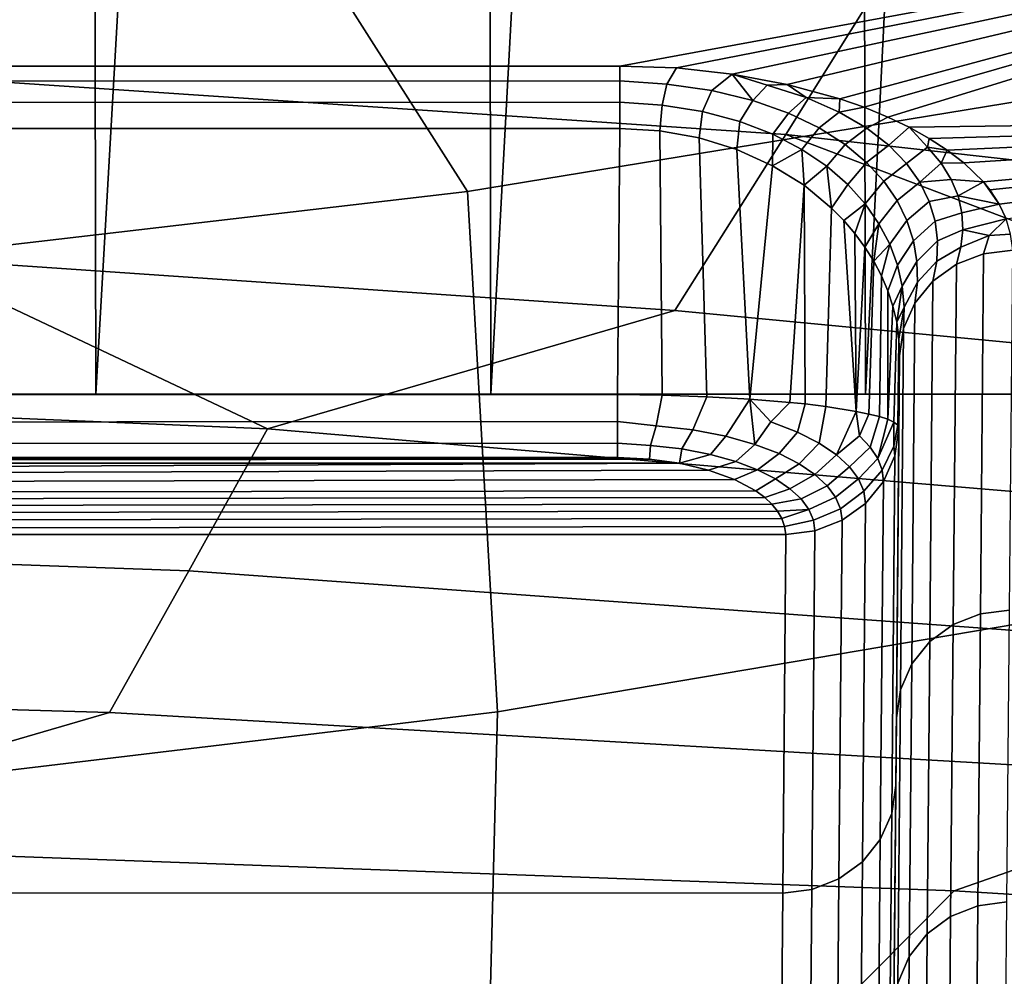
# Model space of a CAD drawing. Header units: metres. Extents: x -109 to 109, y -100 to 76.
# Tile 51 of 256: x 2.93 to 4.67, y -95.3 to -93.61. Entities that reach past the tile are written whole.
import ezdxf

# ---------------------------------------------------------------- set-up
doc = ezdxf.new("R2010")
doc.units = ezdxf.units.M
doc.layers.add('solid_21062310', color=7, linetype='CONTINUOUS')

msp = doc.modelspace()

# ---------------------------------------------------------------- linework, layer by layer
at = {"layer": 'solid_21062310'}
for points in [[(3.062043, -94.268227, -11.343595), (2.324178, -94.268227, -11.627762), (2.687616, -88.268227, -11.499339), (3.050429, -88.268227, -11.349064)], [(3.062043, -94.268227, -11.343595), (3.050429, -88.268227, -11.349064), (3.404878, -88.268227, -11.180005)], [(3.760627, -94.268227, -10.986169), (3.062043, -94.268227, -11.343595), (3.404878, -88.268227, -11.180005), (3.750003, -88.268227, -10.99262)], [(3.760627, -94.268227, -10.986169), (3.750003, -88.268227, -10.99262), (4.084849, -88.268227, -10.787423)], [(4.422805, -94.268227, -10.554014), (3.760627, -94.268227, -10.986169), (4.084849, -88.268227, -10.787423), (4.408491, -88.268227, -10.564984)], [(4.422805, -94.268227, -10.554014), (4.408491, -88.268227, -10.564984), (4.720031, -88.268227, -10.325922)], [(5.031792, -94.268227, -10.05896), (4.422805, -94.268227, -10.554014), (4.720031, -88.268227, -10.325922), (5.018622, -88.268227, -10.070889)], [(6.151695, -93.452477, 4.430645), (5.595892, -92.583649, 6.143855), (4.369648, -92.812714, 6.288368), (4.942584, -93.709465, 4.577615)], [(4.942584, -93.709465, 4.577615), (4.369648, -92.812714, 6.288368), (3.130449, -92.985161, 6.397164), (3.719323, -93.910164, 4.692396)], [(-3.988218, -93.688225, -17.006605), (5.89217, -93.33783, -17.886387), (0.070231, -92.864357, -18.976952), (-5.89217, -93.337837, -17.88636)], [(3.719323, -93.910164, 4.692396), (3.130449, -92.985161, 6.397164), (1.881984, -93.10041, 6.469874), (2.485436, -94.053963, 4.774639)], [(4.477866, -93.495598, -54.260849), (4.674737, -93.183762, -46.643345), (6.996868, -93.481583, -46.631065), (6.704055, -93.762634, -54.249664)], [(-3.988218, -93.688225, -17.006605), (3.988218, -93.688225, -17.006605), (5.89217, -93.33783, -17.886387)], [(4.477866, -93.495598, -54.260849), (4.281984, -93.80925, -61.878193), (2.143187, -93.665726, -61.884487), (2.241618, -93.334969, -54.267757)], [(4.088596, -93.691559, -16.997871), (5.89217, -93.33783, -17.886387), (3.988218, -93.688225, -17.006605)], [(4.088596, -93.691559, -16.997871), (4.186901, -93.702324, -16.969698), (5.89217, -93.33783, -17.886387)], [(4.186901, -93.702324, -16.969698), (4.28464, -93.720581, -16.921722), (5.89217, -93.33783, -17.886387)], [(4.28464, -93.720581, -16.921722), (4.377294, -93.745857, -16.854935), (5.89217, -93.33783, -17.886387)], [(4.377294, -93.745857, -16.854935), (4.420253, -93.761047, -16.814613), (5.89217, -93.33783, -17.886387)], [(4.420253, -93.761047, -16.814613), (4.46244, -93.778381, -16.768406), (5.89217, -93.33783, -17.886387)], [(4.500098, -93.796349, -16.720316), (5.888351, -93.77803, -16.769339), (5.89217, -93.33783, -17.886387), (4.46244, -93.778381, -16.768406)], [(6.704055, -93.762634, -54.249664), (6.412337, -94.048019, -61.867786), (4.281984, -93.80925, -61.878193), (4.477866, -93.495598, -54.260849)], [(2.143187, -93.665726, -61.884487), (4.281984, -93.80925, -61.878193), (4.085715, -94.120239, -69.472885), (2.725537, -94.027458, -69.476982)], [(-3.988218, -93.688225, -17.006605), (-3.988218, -93.716705, -16.955856), (3.988218, -93.714134, -16.959259), (3.988218, -93.688225, -17.006605)], [(4.088596, -93.691559, -16.997871), (3.988218, -93.688225, -17.006605), (3.988218, -93.714134, -16.959259), (4.071843, -93.720436, -16.94735)], [(4.071843, -93.720436, -16.94735), (4.151275, -93.731491, -16.922503), (4.186901, -93.702324, -16.969698), (4.088596, -93.691559, -16.997871)], [(3.719323, -93.910164, 4.692396), (3.772145, -94.829575, 2.988975), (5.012628, -94.620193, 2.88098), (4.942584, -93.709465, 4.577615)], [(4.151275, -93.731491, -16.922503), (4.223437, -93.748863, -16.883942), (4.186901, -93.702324, -16.969698)], [(4.248813, -93.722115, -16.920601), (4.28464, -93.720581, -16.921722), (4.186901, -93.702324, -16.969698)], [(4.223437, -93.748863, -16.883942), (4.248813, -93.722115, -16.920601), (4.186901, -93.702324, -16.969698)], [(-3.988218, -93.716705, -16.955856), (-3.988218, -93.753563, -16.919186), (3.988218, -93.75177, -16.920568), (3.988218, -93.714134, -16.959259)], [(4.071843, -93.720436, -16.94735), (3.988218, -93.714134, -16.959259), (3.988218, -93.75177, -16.920568), (4.063109, -93.757271, -16.911718)], [(4.063109, -93.757271, -16.911718), (4.134685, -93.768387, -16.889851), (4.151275, -93.731491, -16.922503), (4.071843, -93.720436, -16.94735)], [(4.223437, -93.748863, -16.883942), (4.286838, -93.771286, -16.834841), (4.317881, -93.743965, -16.86635), (4.248813, -93.722115, -16.920601)], [(4.248813, -93.722115, -16.920601), (4.317881, -93.743965, -16.86635), (4.28464, -93.720581, -16.921722)], [(4.317881, -93.743965, -16.86635), (4.377294, -93.745857, -16.854935), (4.28464, -93.720581, -16.921722)], [(4.134685, -93.768387, -16.889851), (4.200465, -93.785942, -16.85565), (4.223437, -93.748863, -16.883942), (4.151275, -93.731491, -16.922503)], [(4.286838, -93.771286, -16.834841), (4.341206, -93.797607, -16.778069), (4.376392, -93.769516, -16.804064), (4.317881, -93.743965, -16.86635)], [(4.317881, -93.743965, -16.86635), (4.376392, -93.769516, -16.804064), (4.377294, -93.745857, -16.854935)], [(-3.988218, -93.753563, -16.919186), (-3.988218, -93.798378, -16.893351), (3.988218, -93.798378, -16.893351), (3.988218, -93.75177, -16.920568)], [(4.063109, -93.757271, -16.911718), (3.988218, -93.75177, -16.920568), (3.988218, -93.798378, -16.893351), (4.059057, -93.802711, -16.886086)], [(4.063109, -93.757271, -16.911718), (4.059057, -93.802711, -16.886086), (4.128576, -93.815002, -16.86462), (4.134685, -93.768387, -16.889851)], [(4.200465, -93.785942, -16.85565), (4.259149, -93.808701, -16.811672), (4.286838, -93.771286, -16.834841), (4.223437, -93.748863, -16.883942)], [(4.376392, -93.769516, -16.804064), (4.420253, -93.761047, -16.814613), (4.377294, -93.745857, -16.854935)], [(4.376392, -93.769516, -16.804064), (4.424922, -93.797844, -16.736313), (4.46244, -93.778381, -16.768406), (4.420253, -93.761047, -16.814613)], [(4.134685, -93.768387, -16.889851), (4.128576, -93.815002, -16.86462), (4.195556, -93.835899, -16.828817), (4.200465, -93.785942, -16.85565)], [(4.259149, -93.808701, -16.811672), (4.310373, -93.835503, -16.760292), (4.341206, -93.797607, -16.778069), (4.286838, -93.771286, -16.834841)], [(4.341206, -93.797607, -16.778069), (4.386932, -93.826874, -16.715883), (4.424922, -93.797844, -16.736313), (4.376392, -93.769516, -16.804064)], [(4.464315, -93.82827, -16.664946), (4.500098, -93.796349, -16.720316), (4.46244, -93.778381, -16.768406), (4.424922, -93.797844, -16.736313)], [(4.500098, -93.796349, -16.720316), (4.535295, -93.815994, -16.667467), (5.888351, -93.77803, -16.769339)], [(4.535295, -93.815994, -16.667467), (4.567317, -93.836945, -16.61083), (5.888351, -93.77803, -16.769339)], [(4.567317, -93.836945, -16.61083), (4.596455, -93.859245, -16.550201), (5.888351, -93.77803, -16.769339)], [(4.596455, -93.859245, -16.550201), (4.631363, -93.892876, -16.458109), (5.888351, -93.77803, -16.769339)], [(4.631363, -93.892876, -16.458109), (4.642884, -93.907051, -16.41906), (5.888351, -93.77803, -16.769339)], [(4.642884, -93.907051, -16.41906), (4.659246, -93.932297, -16.349154), (5.888351, -93.77803, -16.769339)], [(4.659246, -93.932297, -16.349154), (4.671393, -93.958488, -16.27611), (5.888351, -93.77803, -16.769339)], [(4.200465, -93.785942, -16.85565), (4.195556, -93.835899, -16.828817), (4.25823, -93.864655, -16.77956), (4.259149, -93.808701, -16.811672)], [(4.495427, -93.860268, -16.591265), (4.5323, -93.831451, -16.629387), (4.500098, -93.796349, -16.720316), (4.464315, -93.82827, -16.664946)], [(4.5323, -93.831451, -16.629387), (4.535295, -93.815994, -16.667467), (4.500098, -93.796349, -16.720316)], [(-3.98411, -94.269012, -16.69812), (3.98411, -94.269012, -16.69812), (3.988218, -93.798378, -16.893351), (-3.988218, -93.798378, -16.893351)], [(4.059057, -93.802711, -16.886086), (3.988218, -93.798378, -16.893351), (3.98411, -94.269012, -16.69812), (4.063631, -94.270027, -16.690805)], [(4.142573, -94.272675, -16.668657), (4.128576, -93.815002, -16.86462), (4.059057, -93.802711, -16.886086), (4.063631, -94.270027, -16.690805)], [(4.281984, -93.80925, -61.878193), (5.442832, -94.250031, -69.467148), (4.085715, -94.120239, -69.472885)], [(4.259149, -93.808701, -16.811672), (4.25823, -93.864655, -16.77956), (4.310373, -93.835503, -16.760292)], [(4.281984, -93.80925, -61.878193), (6.412337, -94.048019, -61.867786), (6.795879, -94.416733, -69.459785), (5.442832, -94.250031, -69.467148)], [(4.310373, -93.835503, -16.760292), (4.354313, -93.865395, -16.70343), (4.386932, -93.826874, -16.715883), (4.341206, -93.797607, -16.778069)], [(4.386932, -93.826874, -16.715883), (4.424659, -93.858353, -16.649939), (4.464315, -93.82827, -16.664946), (4.424922, -93.797844, -16.736313)], [(4.218545, -94.276947, -16.631491), (4.195556, -93.835899, -16.828817), (4.128576, -93.815002, -16.86462), (4.142573, -94.272675, -16.668657)], [(4.354313, -93.865395, -16.70343), (4.391376, -93.897606, -16.642548), (4.424659, -93.858353, -16.649939), (4.386932, -93.826874, -16.715883)], [(4.424659, -93.858353, -16.649939), (4.455049, -93.89151, -16.58143), (4.495427, -93.860268, -16.591265), (4.464315, -93.82827, -16.664946)], [(4.51901, -93.893456, -16.516212), (4.55655, -93.859558, -16.557793), (4.5323, -93.831451, -16.629387), (4.495427, -93.860268, -16.591265)], [(4.5323, -93.831451, -16.629387), (4.567317, -93.836945, -16.61083), (4.535295, -93.815994, -16.667467)], [(4.55655, -93.859558, -16.557793), (4.567317, -93.836945, -16.61083), (4.5323, -93.831451, -16.629387)], [(4.218545, -94.276947, -16.631491), (4.25823, -93.864655, -16.77956), (4.195556, -93.835899, -16.828817)], [(4.310373, -93.835503, -16.760292), (4.25823, -93.864655, -16.77956), (4.314192, -93.898918, -16.719597)], [(4.310373, -93.835503, -16.760292), (4.314192, -93.898918, -16.719597), (4.354313, -93.865395, -16.70343)], [(4.55655, -93.859558, -16.557793), (4.596455, -93.859245, -16.550201), (4.567317, -93.836945, -16.61083)], [(4.218545, -94.276947, -16.631491), (4.289293, -94.282799, -16.579491), (4.314192, -93.898918, -16.719597), (4.25823, -93.864655, -16.77956)], [(4.354313, -93.865395, -16.70343), (4.314192, -93.898918, -16.719597), (4.362823, -93.939499, -16.64982)], [(4.354313, -93.865395, -16.70343), (4.362823, -93.939499, -16.64982), (4.391376, -93.897606, -16.642548)], [(4.391376, -93.897606, -16.642548), (4.422015, -93.931564, -16.578735), (4.455049, -93.89151, -16.58143), (4.424659, -93.858353, -16.649939)], [(4.455049, -93.89151, -16.58143), (4.478701, -93.925911, -16.511234), (4.51901, -93.893456, -16.516212), (4.495427, -93.860268, -16.591265)], [(4.51901, -93.893456, -16.516212), (4.574502, -93.888412, -16.48563), (4.55655, -93.859558, -16.557793)], [(4.55655, -93.859558, -16.557793), (4.574502, -93.888412, -16.48563), (4.631363, -93.892876, -16.458109), (4.596455, -93.859245, -16.550201)], [(4.289293, -94.282799, -16.579491), (4.316452, -94.285522, -16.553848), (4.314192, -93.898918, -16.719597)], [(4.316452, -94.285522, -16.553848), (4.352917, -94.289925, -16.512791), (4.362823, -93.939499, -16.64982), (4.314192, -93.898918, -16.719597)], [(4.422015, -93.931564, -16.578735), (4.391376, -93.897606, -16.642548), (4.362823, -93.939499, -16.64982), (4.384461, -93.961349, -16.611641)], [(4.422015, -93.931564, -16.578735), (4.446654, -93.96682, -16.512812), (4.478701, -93.925911, -16.511234), (4.455049, -93.89151, -16.58143)], [(4.478701, -93.925911, -16.511234), (4.496119, -93.961235, -16.440012), (4.535697, -93.927528, -16.440481), (4.51901, -93.893456, -16.516212)], [(4.51901, -93.893456, -16.516212), (4.535697, -93.927528, -16.440481), (4.586624, -93.917847, -16.413349), (4.574502, -93.888412, -16.48563)], [(4.586624, -93.917847, -16.413349), (4.631363, -93.892876, -16.458109), (4.574502, -93.888412, -16.48563)], [(4.659246, -93.932297, -16.349154), (4.631363, -93.892876, -16.458109), (4.586624, -93.917847, -16.413349)], [(4.659246, -93.932297, -16.349154), (4.642884, -93.907051, -16.41906), (4.631363, -93.892876, -16.458109)], [(2.485436, -94.053963, 4.774639), (2.520781, -94.979599, 3.06636), (3.772145, -94.829575, 2.988975), (3.719323, -93.910164, 4.692396)], [(4.535697, -93.927528, -16.440481), (4.545993, -93.962242, -16.364605), (4.593304, -93.947701, -16.341318), (4.586624, -93.917847, -16.413349)], [(4.659246, -93.932297, -16.349154), (4.586624, -93.917847, -16.413349), (4.593304, -93.947701, -16.341318)], [(4.422015, -93.931564, -16.578735), (4.384461, -93.961349, -16.611641), (4.404185, -93.98407, -16.571497)], [(4.446654, -93.96682, -16.512812), (4.422015, -93.931564, -16.578735), (4.404185, -93.98407, -16.571497), (4.421794, -94.008095, -16.529541)], [(4.446654, -93.96682, -16.512812), (4.465656, -94.003021, -16.44541), (4.496119, -93.961235, -16.440012), (4.478701, -93.925911, -16.511234)], [(4.496119, -93.961235, -16.440012), (4.507707, -93.997223, -16.368275), (4.545993, -93.962242, -16.364605), (4.535697, -93.927528, -16.440481)], [(4.659246, -93.932297, -16.349154), (4.593304, -93.947701, -16.341318), (4.594846, -93.977859, -16.269844), (4.671393, -93.958488, -16.27611)], [(4.352917, -94.289925, -16.512791), (4.406623, -94.298851, -16.432112), (4.384461, -93.961349, -16.611641), (4.362823, -93.939499, -16.64982)], [(4.545993, -93.962242, -16.364605), (4.550301, -93.997391, -16.289026), (4.594846, -93.977859, -16.269844), (4.593304, -93.947701, -16.341318)], [(4.406623, -94.298851, -16.432112), (4.404185, -93.98407, -16.571497), (4.384461, -93.961349, -16.611641)], [(4.446654, -93.96682, -16.512812), (4.421794, -94.008095, -16.529541), (4.437356, -94.033195, -16.48576)], [(4.446654, -93.96682, -16.512812), (4.437356, -94.033195, -16.48576), (4.465656, -94.003021, -16.44541)], [(4.465656, -94.003021, -16.44541), (4.479312, -94.039886, -16.377029), (4.507707, -93.997223, -16.368275), (4.496119, -93.961235, -16.440012)], [(4.507707, -93.997223, -16.368275), (4.513783, -94.033646, -16.296452), (4.550301, -93.997391, -16.289026), (4.545993, -93.962242, -16.364605)], [(4.641264, -93.9879, -16.20487), (4.671393, -93.958488, -16.27611), (4.594846, -93.977859, -16.269844)], [(4.641264, -93.9879, -16.20487), (4.679327, -93.985619, -16.199926), (4.671393, -93.958488, -16.27611)], [(1.363293, -93.971764, -69.479446), (2.725537, -94.027458, -69.476982), (3.365263, -94.329262, -75.592995), (1.122411, -94.235085, -75.597153)], [(4.406623, -94.298851, -16.432112), (4.421794, -94.008095, -16.529541), (4.404185, -93.98407, -16.571497)], [(4.550301, -93.997391, -16.289026), (4.548935, -94.032799, -16.214125), (4.591506, -94.008194, -16.199207), (4.594846, -93.977859, -16.269844)], [(4.591506, -94.008194, -16.199207), (4.583477, -94.038597, -16.129681), (4.631547, -94.019966, -16.122972), (4.641264, -93.9879, -16.20487)], [(4.641264, -93.9879, -16.20487), (4.594846, -93.977859, -16.269844), (4.591506, -94.008194, -16.199207)], [(4.641264, -93.9879, -16.20487), (4.631547, -94.019966, -16.122972), (4.683047, -94.013657, -16.120592), (4.679327, -93.985619, -16.199926)], [(4.465656, -94.003021, -16.44541), (4.437356, -94.033195, -16.48576), (4.450883, -94.059105, -16.440105)], [(4.479312, -94.039886, -16.377029), (4.465656, -94.003021, -16.44541), (4.450883, -94.059105, -16.440105), (4.462307, -94.085602, -16.392536)], [(4.479312, -94.039886, -16.377029), (4.487847, -94.077179, -16.30809), (4.513783, -94.033646, -16.296452), (4.507707, -93.997223, -16.368275)], [(4.513783, -94.033646, -16.296452), (4.514593, -94.070312, -16.224911), (4.548935, -94.032799, -16.214125), (4.550301, -93.997391, -16.289026)], [(4.406623, -94.298851, -16.432112), (4.428802, -94.303467, -16.387434), (4.437356, -94.033195, -16.48576), (4.421794, -94.008095, -16.529541)], [(4.548935, -94.032799, -16.214125), (4.542134, -94.068291, -16.140263), (4.583477, -94.038597, -16.129681), (4.591506, -94.008194, -16.199207)], [(4.583477, -94.038597, -16.129681), (4.577939, -94.675301, -14.132257), (4.62596, -94.656319, -14.126707), (4.631547, -94.019966, -16.122972)], [(4.62596, -94.656319, -14.126707), (4.677452, -94.649887, -14.124702), (4.683047, -94.013657, -16.120592), (4.631547, -94.019966, -16.122972)], [(2.725537, -94.027458, -69.476982), (4.085715, -94.120239, -69.472885), (3.365263, -94.329262, -75.592995)], [(4.428802, -94.303467, -16.387434), (4.447435, -94.307922, -16.340437), (4.450883, -94.059105, -16.440105), (4.437356, -94.033195, -16.48576)], [(4.487847, -94.077179, -16.30809), (4.479312, -94.039886, -16.377029), (4.462307, -94.085602, -16.392536), (4.471394, -94.112892, -16.343264)], [(4.487847, -94.077179, -16.30809), (4.491429, -94.114685, -16.238956), (4.514593, -94.070312, -16.224911), (4.513783, -94.033646, -16.296452)], [(4.514593, -94.070312, -16.224911), (4.510314, -94.107048, -16.154003), (4.542134, -94.068291, -16.140263), (4.548935, -94.032799, -16.214125)], [(4.542134, -94.068291, -16.140263), (4.536627, -94.705528, -14.141008), (4.577939, -94.675301, -14.132257), (4.583477, -94.038597, -16.129681)], [(4.447435, -94.307922, -16.340437), (4.462287, -94.312553, -16.291264), (4.462307, -94.085602, -16.392536), (4.450883, -94.059105, -16.440105)], [(4.491429, -94.114685, -16.238956), (4.490166, -94.152237, -16.169975), (4.510314, -94.107048, -16.154003), (4.514593, -94.070312, -16.224911)], [(4.510314, -94.107048, -16.154003), (4.504811, -94.744972, -14.152372), (4.536627, -94.705528, -14.141008), (4.542134, -94.068291, -16.140263)], [(4.462287, -94.312553, -16.291264), (4.471394, -94.112892, -16.343264), (4.462307, -94.085602, -16.392536)], [(4.487847, -94.077179, -16.30809), (4.471394, -94.112892, -16.343264), (4.47797, -94.141098, -16.292475)], [(4.487847, -94.077179, -16.30809), (4.47797, -94.141098, -16.292475), (4.491429, -94.114685, -16.238956)], [(4.490166, -94.152237, -16.169975), (4.484636, -94.790962, -14.165583), (4.504811, -94.744972, -14.152372), (4.510314, -94.107048, -16.154003)], [(4.085715, -94.120239, -69.472885), (5.442832, -94.250031, -69.467148), (5.602009, -94.517487, -75.58474), (3.365263, -94.329262, -75.592995)], [(4.462287, -94.312553, -16.291264), (4.473125, -94.317543, -16.240181), (4.47797, -94.141098, -16.292475), (4.471394, -94.112892, -16.343264)], [(4.491429, -94.114685, -16.238956), (4.47797, -94.141098, -16.292475), (4.481898, -94.170296, -16.24033)], [(4.490166, -94.152237, -16.169975), (4.491429, -94.114685, -16.238956), (4.481898, -94.170296, -16.24033), (4.483054, -94.200562, -16.187012)], [(4.473125, -94.317543, -16.240181), (4.479733, -94.323021, -16.187531), (4.481898, -94.170296, -16.24033), (4.47797, -94.141098, -16.292475)], [(4.484636, -94.790962, -14.165583), (4.490166, -94.152237, -16.169975), (4.483054, -94.200562, -16.187012), (4.477459, -94.84066, -14.179059)], [(4.479733, -94.323021, -16.187531), (4.481932, -94.32914, -16.133673), (4.483054, -94.200562, -16.187012), (4.481898, -94.170296, -16.24033)], [(4.481932, -94.32914, -16.133673), (4.477459, -94.84066, -14.179059), (4.483054, -94.200562, -16.187012)], [(3.365263, -94.329262, -75.592995), (3.226439, -94.580818, -81.717354), (1.075964, -94.503441, -81.720764), (1.122411, -94.235085, -75.597153)], [(-5.881734, -94.268227, -4.24825), (2.324178, -94.268227, -11.627762), (3.062043, -94.268227, -11.343595)], [(-5.881734, -94.268227, -4.24825), (3.062043, -94.268227, -11.343595), (3.760627, -94.268227, -10.986169)], [(-5.881734, -94.268227, -4.24825), (3.760627, -94.268227, -10.986169), (4.422805, -94.268227, -10.554014)], [(-5.881734, -94.268227, -4.24825), (4.422805, -94.268227, -10.554014), (5.031792, -94.268227, -10.05896)], [(-5.881734, -94.268227, -4.24825), (5.031792, -94.268227, -10.05896), (5.583988, -94.268227, -9.503428)], [(-5.881734, -94.268227, -4.24825), (5.583988, -94.268227, -9.503428), (6.082431, -94.268227, -8.885373), (5.881734, -94.268227, -4.24825)], [(5.869088, -95.716995, -3.647264), (-5.869088, -95.716995, -3.647264), (-5.881734, -94.268227, -4.24825), (5.881734, -94.268227, -4.24825)], [(3.98411, -94.269012, -16.69812), (-3.98411, -94.269012, -16.69812), (-3.98411, -94.321587, -16.666046), (3.98411, -94.316574, -16.670153)], [(4.063631, -94.270027, -16.690805), (3.98411, -94.269012, -16.69812), (3.98411, -94.316574, -16.670153), (4.052685, -94.32412, -16.659082)], [(4.142573, -94.272675, -16.668657), (4.063631, -94.270027, -16.690805), (4.052685, -94.32412, -16.659082), (4.117576, -94.331413, -16.639023)], [(4.218545, -94.276947, -16.631491), (4.142573, -94.272675, -16.668657), (4.117576, -94.331413, -16.639023), (4.176095, -94.342674, -16.608013)], [(4.218545, -94.276947, -16.631491), (4.176095, -94.342674, -16.608013), (4.226966, -94.356941, -16.568584)], [(4.255719, -94.317223, -16.585873), (4.289293, -94.282799, -16.579491), (4.218545, -94.276947, -16.631491)], [(4.255719, -94.317223, -16.585873), (4.218545, -94.276947, -16.631491), (4.226966, -94.356941, -16.568584)], [(4.255719, -94.317223, -16.585873), (4.302733, -94.33522, -16.536034), (4.316452, -94.285522, -16.553848), (4.289293, -94.282799, -16.579491)], [(4.341089, -94.354736, -16.481768), (4.352917, -94.289925, -16.512791), (4.316452, -94.285522, -16.553848), (4.302733, -94.33522, -16.536034)], [(4.352917, -94.289925, -16.512791), (4.341089, -94.354736, -16.481768), (4.371448, -94.375252, -16.424437), (4.406623, -94.298851, -16.432112)], [(4.412199, -94.341995, -16.395334), (4.406623, -94.298851, -16.432112), (4.371448, -94.375252, -16.424437)], [(4.412199, -94.341995, -16.395334), (4.428802, -94.303467, -16.387434), (4.406623, -94.298851, -16.432112)], [(3.98411, -94.316574, -16.670153), (-3.98411, -94.321587, -16.666046), (-3.98411, -94.356567, -16.627586), (3.98411, -94.354683, -16.630253)], [(4.052685, -94.32412, -16.659082), (3.98411, -94.316574, -16.670153), (3.98411, -94.354683, -16.630253), (4.042478, -94.358727, -16.621649)], [(4.302733, -94.33522, -16.536034), (4.255719, -94.317223, -16.585873), (4.226966, -94.356941, -16.568584), (4.269941, -94.37339, -16.522968)], [(4.412199, -94.341995, -16.395334), (4.431155, -94.361954, -16.339172), (4.447435, -94.307922, -16.340437), (4.428802, -94.303467, -16.387434)], [(4.444411, -94.382149, -16.282085), (4.462287, -94.312553, -16.291264), (4.447435, -94.307922, -16.340437), (4.431155, -94.361954, -16.339172)], [(4.473125, -94.317543, -16.240181), (4.462287, -94.312553, -16.291264), (4.444411, -94.382149, -16.282085)], [(4.473033, -94.359894, -16.200911), (4.473125, -94.317543, -16.240181), (4.444411, -94.382149, -16.282085), (4.452204, -94.402443, -16.224411)], [(4.473033, -94.359894, -16.200911), (4.479733, -94.323021, -16.187531), (4.473125, -94.317543, -16.240181)], [(5.602009, -94.517487, -75.58474), (5.372287, -94.735504, -81.710602), (3.226439, -94.580818, -81.717354), (3.365263, -94.329262, -75.592995)], [(4.117576, -94.331413, -16.639023), (4.052685, -94.32412, -16.659082), (4.042478, -94.358727, -16.621649), (4.098083, -94.364975, -16.604427)], [(4.176095, -94.342674, -16.608013), (4.117576, -94.331413, -16.639023), (4.098083, -94.364975, -16.604427), (4.148821, -94.374725, -16.577496)], [(4.341089, -94.354736, -16.481768), (4.302733, -94.33522, -16.536034), (4.269941, -94.37339, -16.522968), (4.305288, -94.391373, -16.472897)], [(4.469243, -95.009476, -14.152754), (4.476416, -94.960236, -14.138021), (4.481932, -94.32914, -16.133673), (4.474819, -94.37751, -16.150583)], [(4.473033, -94.359894, -16.200911), (4.474819, -94.37751, -16.150583), (4.481932, -94.32914, -16.133673), (4.479733, -94.323021, -16.187531)], [(4.481932, -94.32914, -16.133673), (4.476416, -94.960236, -14.138021), (4.477459, -94.84066, -14.179059)], [(4.226966, -94.356941, -16.568584), (4.176095, -94.342674, -16.608013), (4.148821, -94.374725, -16.577496), (4.193534, -94.387268, -16.54278)], [(4.431155, -94.361954, -16.339172), (4.412199, -94.341995, -16.395334), (4.371448, -94.375252, -16.424437), (4.394408, -94.396416, -16.364981)], [(-3.98411, -94.356567, -16.627586), (-3.98411, -94.38044, -16.581461), (3.98411, -94.38044, -16.581461), (3.98411, -94.354683, -16.630253)], [(4.042478, -94.358727, -16.621649), (3.98411, -94.354683, -16.630253), (3.98411, -94.38044, -16.581461), (4.040765, -94.382889, -16.574682)], [(4.042478, -94.358727, -16.621649), (4.040765, -94.382889, -16.574682), (4.094188, -94.390152, -16.554583), (4.098083, -94.364975, -16.604427)], [(4.148821, -94.374725, -16.577496), (4.098083, -94.364975, -16.604427), (4.094188, -94.390152, -16.554583)], [(4.269941, -94.37339, -16.522968), (4.226966, -94.356941, -16.568584), (4.193534, -94.387268, -16.54278), (4.231812, -94.401909, -16.502089)], [(4.371448, -94.375252, -16.424437), (4.341089, -94.354736, -16.481768), (4.305288, -94.391373, -16.472897), (4.333451, -94.410408, -16.419645)], [(4.444411, -94.382149, -16.282085), (4.431155, -94.361954, -16.339172), (4.394408, -94.396416, -16.364981), (4.410436, -94.417976, -16.304092)], [(4.452204, -94.402443, -16.224411), (4.45467, -94.422737, -16.166435), (4.474819, -94.37751, -16.150583), (4.473033, -94.359894, -16.200911)], [(-4.094175, -94.390152, -16.55459), (4.094188, -94.390152, -16.554583), (4.040765, -94.382889, -16.574682)], [(-4.040765, -94.382896, -16.574677), (-4.094175, -94.390152, -16.55459), (4.040765, -94.382889, -16.574682)], [(-4.040765, -94.382896, -16.574677), (4.040765, -94.382889, -16.574682), (3.98411, -94.38044, -16.581461)], [(-3.98411, -94.38044, -16.581461), (-4.040765, -94.382896, -16.574677), (3.98411, -94.38044, -16.581461)], [(4.193534, -94.387268, -16.54278), (4.148821, -94.374725, -16.577496), (4.094188, -94.390152, -16.554583), (4.145509, -94.402466, -16.520443)], [(4.193534, -94.387268, -16.54278), (4.145509, -94.402466, -16.520443), (4.191338, -94.419006, -16.474379), (4.231812, -94.401909, -16.502089)], [(4.305288, -94.391373, -16.472897), (4.269941, -94.37339, -16.522968), (4.231812, -94.401909, -16.502089), (4.263661, -94.418106, -16.456913)], [(4.394408, -94.396416, -16.364981), (4.371448, -94.375252, -16.424437), (4.333451, -94.410408, -16.419645), (4.354861, -94.430153, -16.364141)], [(4.452204, -94.402443, -16.224411), (4.444411, -94.382149, -16.282085), (4.410436, -94.417976, -16.304092), (4.419856, -94.439735, -16.24231)], [(4.449067, -95.055496, -14.165871), (4.469243, -95.009476, -14.152754), (4.474819, -94.37751, -16.150583), (4.45467, -94.422737, -16.166435)], [(-4.228899, -94.439217, -16.417845), (4.191338, -94.419006, -16.474379), (4.145509, -94.402466, -16.520443), (-4.210959, -94.428604, -16.447577)], [(-4.210959, -94.428604, -16.447577), (4.145509, -94.402466, -16.520443), (4.094188, -94.390152, -16.554583)], [(-4.094175, -94.390152, -16.55459), (-4.210959, -94.428604, -16.447577), (4.094188, -94.390152, -16.554583)], [(4.231812, -94.401909, -16.502089), (4.191338, -94.419006, -16.474379), (4.228959, -94.439247, -16.417746), (4.263661, -94.418106, -16.456913)], [(4.333451, -94.410408, -16.419645), (4.305288, -94.391373, -16.472897), (4.263661, -94.418106, -16.456913), (4.289272, -94.435417, -16.408428)], [(4.410436, -94.417976, -16.304092), (4.394408, -94.396416, -16.364981), (4.354861, -94.430153, -16.364141), (4.36986, -94.45034, -16.307096)], [(4.419856, -94.439735, -16.24231), (4.42285, -94.461517, -16.180075), (4.45467, -94.422737, -16.166435), (4.452204, -94.402443, -16.224411)], [(-4.244571, -94.4506, -16.385851), (4.228959, -94.439247, -16.417746), (4.191338, -94.419006, -16.474379), (-4.228899, -94.439217, -16.417845)], [(4.263661, -94.418106, -16.456913), (4.228959, -94.439247, -16.417746), (4.244612, -94.450638, -16.385759), (4.289272, -94.435417, -16.408428)], [(4.354861, -94.430153, -16.364141), (4.333451, -94.410408, -16.419645), (4.289272, -94.435417, -16.408428), (4.308877, -94.453499, -16.357542)], [(4.419856, -94.439735, -16.24231), (4.410436, -94.417976, -16.304092), (4.36986, -94.45034, -16.307096), (4.378696, -94.470764, -16.249079)], [(4.417251, -95.094963, -14.177154), (4.449067, -95.055496, -14.165871), (4.45467, -94.422737, -16.166435), (4.42285, -94.461517, -16.180075)], [(-4.257464, -94.462563, -16.352158), (4.244612, -94.450638, -16.385759), (4.228959, -94.439247, -16.417746), (-4.244571, -94.4506, -16.385851)], [(4.308877, -94.453499, -16.357542), (4.289272, -94.435417, -16.408428), (4.244612, -94.450638, -16.385759), (4.257492, -94.462585, -16.352077)], [(4.36986, -94.45034, -16.307096), (4.354861, -94.430153, -16.364141), (4.308877, -94.453499, -16.357542), (4.322681, -94.472084, -16.304987)], [(4.378696, -94.470764, -16.249079), (4.381508, -94.491241, -16.190578), (4.42285, -94.461517, -16.180075), (4.419856, -94.439735, -16.24231)], [(-4.267495, -94.475044, -16.316858), (4.257492, -94.462585, -16.352077), (4.244612, -94.450638, -16.385759), (-4.257464, -94.462563, -16.352158)], [(4.322681, -94.472084, -16.304987), (4.308877, -94.453499, -16.357542), (4.257492, -94.462585, -16.352077), (4.267513, -94.475067, -16.316792)], [(4.378696, -94.470764, -16.249079), (4.36986, -94.45034, -16.307096), (4.322681, -94.472084, -16.304987), (4.330838, -94.490944, -16.251373)], [(-4.279733, -94.501877, -16.240582), (4.274929, -94.488167, -16.279619), (4.267513, -94.475067, -16.316792), (-4.274918, -94.488152, -16.279667)], [(-4.274918, -94.488152, -16.279667), (4.267513, -94.475067, -16.316792), (4.257492, -94.462585, -16.352077), (-4.267495, -94.475044, -16.316858)], [(4.322681, -94.472084, -16.304987), (4.267513, -94.475067, -16.316792), (4.274929, -94.488167, -16.279619)], [(4.322681, -94.472084, -16.304987), (4.274929, -94.488167, -16.279619), (4.279737, -94.501884, -16.240557), (4.330838, -94.490944, -16.251373)], [(4.330838, -94.490944, -16.251373), (4.333438, -94.509895, -16.197237), (4.381508, -94.491241, -16.190578), (4.378696, -94.470764, -16.249079)], [(4.37594, -95.125206, -14.185844), (4.417251, -95.094963, -14.177154), (4.42285, -94.461517, -16.180075), (4.381508, -94.491241, -16.190578)], [(-4.28194, -94.516212, -16.1996), (4.279737, -94.501884, -16.240557), (4.274929, -94.488167, -16.279619), (-4.279733, -94.501877, -16.240582)], [(4.333438, -94.509895, -16.197237), (4.330838, -94.490944, -16.251373), (4.279737, -94.501884, -16.240557), (4.28194, -94.516212, -16.1996)], [(4.327919, -95.144196, -14.191355), (4.37594, -95.125206, -14.185844), (4.381508, -94.491241, -16.190578), (4.333438, -94.509895, -16.197237)], [(-4.28194, -94.516212, -16.1996), (4.28194, -94.516212, -16.1996), (4.279737, -94.501884, -16.240557)], [(3.226439, -94.580818, -81.717354), (3.086187, -94.831131, -87.841766), (1.02906, -94.771713, -87.844376), (1.075964, -94.503441, -81.720764)], [(4.327919, -95.144196, -14.191355), (4.333438, -94.509895, -16.197237), (4.28194, -94.516212, -16.1996), (4.276423, -95.150665, -14.193287)], [(-4.28194, -94.516212, -16.1996), (-4.276433, -95.149513, -14.197336), (4.276423, -95.150665, -14.193287), (4.28194, -94.516212, -16.1996)], [(5.372287, -94.735504, -81.710602), (5.140056, -94.949936, -87.836594), (3.086187, -94.831131, -87.841766), (3.226439, -94.580818, -81.717354)], [(5.012628, -94.620193, 2.88098), (3.772145, -94.829575, 2.988975), (3.750475, -95.685181, 1.252611), (4.984306, -95.475761, 1.155835)], [(4.621425, -95.172585, -12.093889), (4.62596, -94.656319, -14.126707), (4.577939, -94.675301, -14.132257), (4.573407, -95.191864, -12.098269)], [(4.621425, -95.172585, -12.093889), (4.672915, -95.166016, -12.09233), (4.677452, -94.649887, -14.124702), (4.62596, -94.656319, -14.126707)], [(4.573407, -95.191864, -12.098269), (4.577939, -94.675301, -14.132257), (4.536627, -94.705528, -14.141008), (4.532097, -95.222557, -12.105173)], [(4.532097, -95.222557, -12.105173), (4.536627, -94.705528, -14.141008), (4.504811, -94.744972, -14.152372), (4.50028, -95.262611, -12.114138)], [(4.50028, -95.262611, -12.114138), (4.504811, -94.744972, -14.152372), (4.484636, -94.790962, -14.165583), (4.480102, -95.309311, -12.124557)], [(3.086187, -94.831131, -87.841766), (2.290928, -95.062767, -93.966988), (0, -95.034866, -93.968216), (1.02906, -94.771713, -87.844376)], [(4.480102, -95.309311, -12.124557), (4.484636, -94.790962, -14.165583), (4.477459, -94.84066, -14.179059), (4.472923, -95.359398, -12.135702)], [(5.140056, -94.949936, -87.836594), (4.579762, -95.146477, -93.963341), (2.290928, -95.062767, -93.966988), (3.086187, -94.831131, -87.841766)], [(3.772145, -94.829575, 2.988975), (2.520781, -94.979599, 3.06636), (2.50615, -95.835228, 1.321952), (3.750475, -95.685181, 1.252611)], [(4.471941, -95.471909, -12.107767), (4.472923, -95.359398, -12.135702), (4.477459, -94.84066, -14.179059), (4.476416, -94.960236, -14.138021)], [(4.469243, -95.009476, -14.152754), (4.46476, -95.52224, -12.118898), (4.471941, -95.471909, -12.107767), (4.476416, -94.960236, -14.138021)], [(6.988049, -95.225929, -91.622849), (6.865268, -95.285492, -93.938393), (4.579762, -95.146477, -93.963341), (5.140056, -94.949936, -87.836594)], [(4.46476, -95.52224, -12.118898), (4.469243, -95.009476, -14.152754), (4.449067, -95.055496, -14.165871), (4.444582, -95.568954, -12.129251)], [(4.579762, -95.146477, -93.963341), (4.360211, -95.367386, -100.08902), (2.180607, -95.320976, -100.091042), (2.290928, -95.062767, -93.966988)], [(4.444582, -95.568954, -12.129251), (4.449067, -95.055496, -14.165871), (4.417251, -95.094963, -14.177154), (4.412765, -95.609016, -12.138158)], [(4.412765, -95.609016, -12.138158), (4.417251, -95.094963, -14.177154), (4.37594, -95.125206, -14.185844), (4.371455, -95.639725, -12.145018)], [(4.371455, -95.639725, -12.145018), (4.37594, -95.125206, -14.185844), (4.327919, -95.144196, -14.191355), (4.323437, -95.659012, -12.149368)], [(-4.276433, -95.149513, -14.197336), (-4.271955, -95.664665, -12.155022), (4.271948, -95.665573, -12.150912), (4.276423, -95.150665, -14.193287)], [(4.323437, -95.659012, -12.149368), (4.327919, -95.144196, -14.191355), (4.276423, -95.150665, -14.193287), (4.271948, -95.665573, -12.150912)], [(6.865268, -95.285492, -93.938393), (6.538841, -95.444244, -100.066467), (4.360211, -95.367386, -100.08902), (4.579762, -95.146477, -93.963341)], [(4.617965, -95.566162, -10.033795), (4.669452, -95.559517, -10.032695), (4.672915, -95.166016, -12.09233), (4.621425, -95.172585, -12.093889)], [(4.617965, -95.566162, -10.033795), (4.621425, -95.172585, -12.093889), (4.573407, -95.191864, -12.098269), (4.569949, -95.58567, -10.036987)], [(4.569949, -95.58567, -10.036987), (4.573407, -95.191864, -12.098269), (4.532097, -95.222557, -12.105173), (4.528641, -95.61673, -10.04202)], [(4.528641, -95.61673, -10.04202), (4.532097, -95.222557, -12.105173), (4.50028, -95.262611, -12.114138), (4.496824, -95.657242, -10.048553)], [(4.496824, -95.657242, -10.048553), (4.50028, -95.262611, -12.114138), (4.480102, -95.309311, -12.124557), (4.476643, -95.704475, -10.056148)]]:
    msp.add_3dface(points, dxfattribs=at)

doc.saveas('drawing.dxf')
